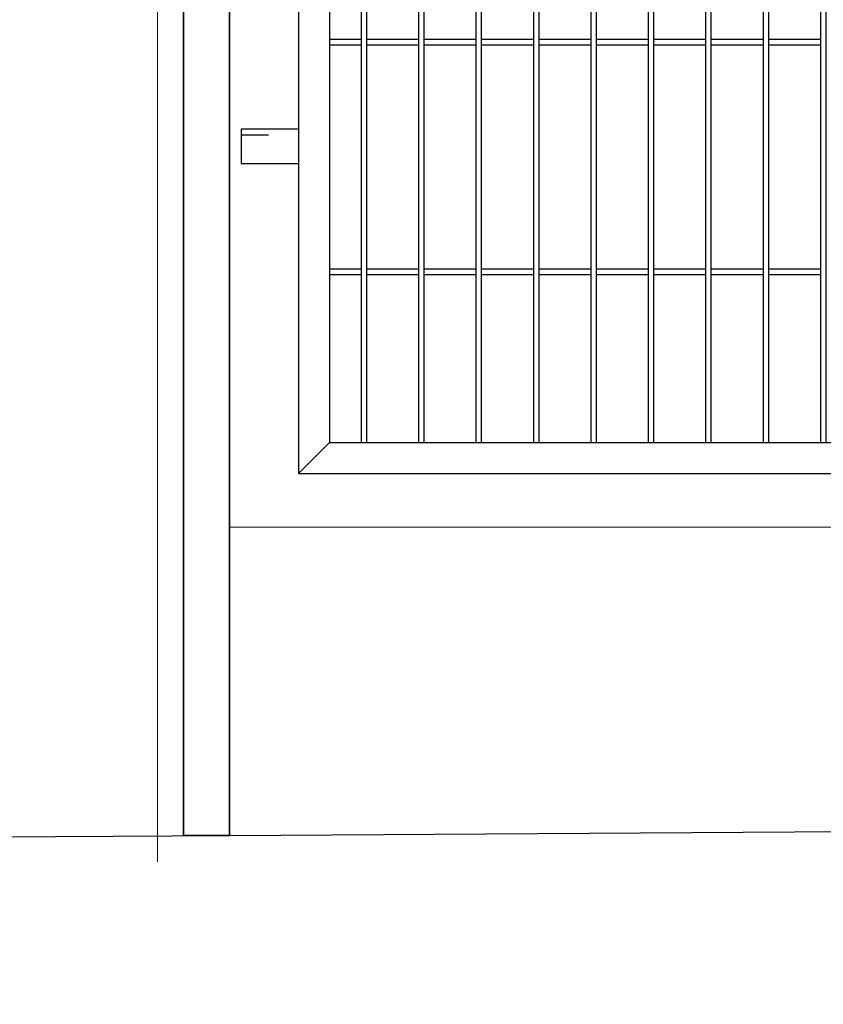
# Model space of a CAD drawing. Header units: inches. Extents: x 43593 to 117387, y -66787 to -26237.
# Tile 178 of 256: x 50758 to 50828, y -33690 to -33604. Entities that reach past the tile are written whole.
import ezdxf

# ---------------------------------------------------------------- set-up
doc = ezdxf.new("R2010")
doc.units = ezdxf.units.IN
doc.header["$MEASUREMENT"] = 0
doc.linetypes.add('ACAD_ISO03W100', pattern=[30, 12, -18])
doc.layers.get('0').update_dxf_attribs({"lineweight": 0})
doc.layers.add('--ogr.-panele', color=252, linetype='Continuous', lineweight=0)
doc.layers.add('AW OGRODZENIA', color=253, linetype='Continuous')

msp = doc.modelspace()

# ---------------------------------------------------------------- linework, layer by layer
at = {"layer": '--ogr.-panele', "color": 0}
msp.add_line((50769.891, -33677.802), (50769.891, -33524.295), dxfattribs=at)
at = {"linetype": 'Continuous', "ltscale": 12}
msp.add_line((50776.161, -33648.652), (51028.161, -33648.652), dxfattribs=at)
at = {"color": 3, "linetype": 'Continuous', "lineweight": 30}
msp.add_lwpolyline([(48630.247, -33690.208), (49193.766, -33690.208), (49241.038, -33690.208), (49497.038, -33690.208), (49618.968, -33690.208), (50388.968, -33677.764), (50406.891, -33677.802), (50776.161, -33675.492), (51155.511, -33673.07), (51284.766, -33672.208)], dxfattribs=at)
at = {"layer": 'AW OGRODZENIA'}
for p, q in [((50784.861, -33606.147), (50787.615, -33606.147)), ((50784.861, -33606.147), (50787.615, -33606.147)), ((50784.861, -33606.147), (50787.615, -33606.147)), ((50784.861, -33606.147), (50787.615, -33606.147)), ((50784.861, -33606.147), (50787.615, -33606.147)), ((50784.861, -33606.147), (50787.615, -33606.147)), ((50784.861, -33606.147), (50787.615, -33606.147)), ((50784.861, -33606.147), (50787.615, -33606.147)), ((50784.861, -33606.147), (50787.615, -33606.147)), ((50784.861, -33606.147), (50787.615, -33606.147)), ((50784.861, -33606.147), (50787.615, -33606.147)), ((50784.861, -33606.147), (50787.615, -33606.147)), ((50784.861, -33606.147), (50787.615, -33606.147)), ((50784.861, -33606.147), (50787.615, -33606.147)), ((50784.861, -33606.147), (50787.615, -33606.147)), ((50784.861, -33606.147), (50787.615, -33606.147)), ((50784.861, -33606.147), (50787.615, -33606.147)), ((50784.861, -33606.147), (50787.615, -33606.147)), ((50784.861, -33606.147), (50787.615, -33606.147)), ((50784.861, -33606.147), (50787.615, -33606.147)), ((50784.861, -33606.147), (50787.615, -33606.147)), ((50784.861, -33606.147), (50787.615, -33606.147)), ((50784.861, -33606.147), (50787.615, -33606.147)), ((50784.861, -33606.147), (50787.615, -33606.147)), ((50784.861, -33606.147), (50787.615, -33606.147)), ((50784.861, -33606.647), (50787.615, -33606.647)), ((50784.861, -33606.647), (50787.615, -33606.647)), ((50784.861, -33606.647), (50787.615, -33606.647)), ((50784.861, -33606.647), (50787.615, -33606.647)), ((50784.861, -33606.647), (50787.615, -33606.647)), ((50784.861, -33606.647), (50787.615, -33606.647)), ((50784.861, -33606.647), (50787.615, -33606.647)), ((50784.861, -33606.647), (50787.615, -33606.647)), ((50784.861, -33606.647), (50787.615, -33606.647)), ((50784.861, -33606.647), (50787.615, -33606.647)), ((50784.861, -33606.647), (50787.615, -33606.647)), ((50784.861, -33606.647), (50787.615, -33606.647)), ((50784.861, -33606.647), (50787.615, -33606.647)), ((50784.861, -33606.647), (50787.615, -33606.647)), ((50784.861, -33606.647), (50787.615, -33606.647)), ((50784.861, -33606.647), (50787.615, -33606.647)), ((50784.861, -33606.647), (50787.615, -33606.647)), ((50784.861, -33606.647), (50787.615, -33606.647)), ((50784.861, -33606.647), (50787.615, -33606.647)), ((50784.861, -33606.647), (50787.615, -33606.647)), ((50784.861, -33606.647), (50787.615, -33606.647)), ((50784.861, -33606.647), (50787.615, -33606.647)), ((50784.861, -33606.647), (50787.615, -33606.647)), ((50784.861, -33606.647), (50787.615, -33606.647)), ((50784.861, -33606.647), (50787.615, -33606.647)), ((50788.111, -33606.147), (50792.615, -33606.147)), ((50788.111, -33606.147), (50792.615, -33606.147)), ((50788.111, -33606.147), (50792.615, -33606.147)), ((50788.111, -33606.147), (50792.615, -33606.147)), ((50788.111, -33606.147), (50792.615, -33606.147)), ((50788.111, -33606.147), (50792.615, -33606.147)), ((50788.111, -33606.147), (50792.615, -33606.147)), ((50788.111, -33606.147), (50792.615, -33606.147)), ((50788.111, -33606.147), (50792.615, -33606.147)), ((50788.111, -33606.147), (50792.615, -33606.147)), ((50788.111, -33606.147), (50792.615, -33606.147)), ((50788.111, -33606.147), (50792.615, -33606.147)), ((50788.111, -33606.147), (50792.615, -33606.147)), ((50788.111, -33606.147), (50792.615, -33606.147)), ((50788.111, -33606.147), (50792.615, -33606.147)), ((50788.111, -33606.147), (50792.615, -33606.147)), ((50788.111, -33606.147), (50792.615, -33606.147)), ((50788.111, -33606.147), (50792.615, -33606.147)), ((50788.111, -33606.147), (50792.615, -33606.147)), ((50788.111, -33606.147), (50792.615, -33606.147)), ((50788.111, -33606.147), (50792.615, -33606.147)), ((50788.111, -33606.147), (50792.615, -33606.147)), ((50788.111, -33606.147), (50792.615, -33606.147)), ((50788.111, -33606.147), (50792.615, -33606.147)), ((50788.111, -33606.147), (50792.615, -33606.147)), ((50788.111, -33606.647), (50792.615, -33606.647)), ((50788.111, -33606.647), (50792.615, -33606.647)), ((50788.111, -33606.647), (50792.615, -33606.647)), ((50788.111, -33606.647), (50792.615, -33606.647)), ((50788.111, -33606.647), (50792.615, -33606.647)), ((50788.111, -33606.647), (50792.615, -33606.647)), ((50788.111, -33606.647), (50792.615, -33606.647)), ((50788.111, -33606.647), (50792.615, -33606.647)), ((50788.111, -33606.647), (50792.615, -33606.647)), ((50788.111, -33606.647), (50792.615, -33606.647)), ((50788.111, -33606.647), (50792.615, -33606.647)), ((50788.111, -33606.647), (50792.615, -33606.647)), ((50788.111, -33606.647), (50792.615, -33606.647)), ((50788.111, -33606.647), (50792.615, -33606.647)), ((50788.111, -33606.647), (50792.615, -33606.647)), ((50788.111, -33606.647), (50792.615, -33606.647)), ((50788.111, -33606.647), (50792.615, -33606.647)), ((50788.111, -33606.647), (50792.615, -33606.647)), ((50788.111, -33606.647), (50792.615, -33606.647)), ((50788.111, -33606.647), (50792.615, -33606.647)), ((50788.111, -33606.647), (50792.615, -33606.647)), ((50788.111, -33606.647), (50792.615, -33606.647)), ((50788.111, -33606.647), (50792.615, -33606.647)), ((50788.111, -33606.647), (50792.615, -33606.647)), ((50788.111, -33606.647), (50792.615, -33606.647)), ((50793.111, -33606.147), (50797.615, -33606.147)), ((50793.111, -33606.147), (50797.615, -33606.147)), ((50793.111, -33606.147), (50797.615, -33606.147)), ((50793.111, -33606.147), (50797.615, -33606.147)), ((50793.111, -33606.147), (50797.615, -33606.147)), ((50793.111, -33606.147), (50797.615, -33606.147)), ((50793.111, -33606.147), (50797.615, -33606.147)), ((50793.111, -33606.147), (50797.615, -33606.147)), ((50793.111, -33606.147), (50797.615, -33606.147)), ((50793.111, -33606.147), (50797.615, -33606.147)), ((50793.111, -33606.147), (50797.615, -33606.147)), ((50793.111, -33606.147), (50797.615, -33606.147)), ((50793.111, -33606.147), (50797.615, -33606.147)), ((50793.111, -33606.147), (50797.615, -33606.147)), ((50793.111, -33606.147), (50797.615, -33606.147)), ((50793.111, -33606.147), (50797.615, -33606.147)), ((50793.111, -33606.147), (50797.615, -33606.147)), ((50793.111, -33606.147), (50797.615, -33606.147)), ((50793.111, -33606.147), (50797.615, -33606.147)), ((50793.111, -33606.147), (50797.615, -33606.147)), ((50793.111, -33606.147), (50797.615, -33606.147)), ((50793.111, -33606.147), (50797.615, -33606.147)), ((50793.111, -33606.147), (50797.615, -33606.147)), ((50793.111, -33606.147), (50797.615, -33606.147)), ((50793.111, -33606.147), (50797.615, -33606.147)), ((50793.111, -33606.647), (50797.615, -33606.647)), ((50793.111, -33606.647), (50797.615, -33606.647)), ((50793.111, -33606.647), (50797.615, -33606.647)), ((50793.111, -33606.647), (50797.615, -33606.647)), ((50793.111, -33606.647), (50797.615, -33606.647)), ((50793.111, -33606.647), (50797.615, -33606.647)), ((50793.111, -33606.647), (50797.615, -33606.647)), ((50793.111, -33606.647), (50797.615, -33606.647)), ((50793.111, -33606.647), (50797.615, -33606.647)), ((50793.111, -33606.647), (50797.615, -33606.647)), ((50793.111, -33606.647), (50797.615, -33606.647)), ((50793.111, -33606.647), (50797.615, -33606.647)), ((50793.111, -33606.647), (50797.615, -33606.647)), ((50793.111, -33606.647), (50797.615, -33606.647)), ((50793.111, -33606.647), (50797.615, -33606.647)), ((50793.111, -33606.647), (50797.615, -33606.647)), ((50793.111, -33606.647), (50797.615, -33606.647)), ((50793.111, -33606.647), (50797.615, -33606.647)), ((50793.111, -33606.647), (50797.615, -33606.647)), ((50793.111, -33606.647), (50797.615, -33606.647)), ((50793.111, -33606.647), (50797.615, -33606.647)), ((50793.111, -33606.647), (50797.615, -33606.647)), ((50793.111, -33606.647), (50797.615, -33606.647)), ((50793.111, -33606.647), (50797.615, -33606.647)), ((50793.111, -33606.647), (50797.615, -33606.647)), ((50798.111, -33606.147), (50802.615, -33606.147)), ((50798.111, -33606.147), (50802.615, -33606.147)), ((50798.111, -33606.147), (50802.615, -33606.147)), ((50798.111, -33606.147), (50802.615, -33606.147)), ((50798.111, -33606.147), (50802.615, -33606.147)), ((50798.111, -33606.147), (50802.615, -33606.147)), ((50798.111, -33606.147), (50802.615, -33606.147)), ((50798.111, -33606.147), (50802.615, -33606.147)), ((50798.111, -33606.147), (50802.615, -33606.147)), ((50798.111, -33606.147), (50802.615, -33606.147)), ((50798.111, -33606.147), (50802.615, -33606.147)), ((50798.111, -33606.147), (50802.615, -33606.147)), ((50798.111, -33606.147), (50802.615, -33606.147)), ((50798.111, -33606.147), (50802.615, -33606.147)), ((50798.111, -33606.147), (50802.615, -33606.147)), ((50798.111, -33606.147), (50802.615, -33606.147)), ((50798.111, -33606.147), (50802.615, -33606.147)), ((50798.111, -33606.147), (50802.615, -33606.147)), ((50798.111, -33606.147), (50802.615, -33606.147)), ((50798.111, -33606.147), (50802.615, -33606.147)), ((50798.111, -33606.147), (50802.615, -33606.147)), ((50798.111, -33606.147), (50802.615, -33606.147)), ((50798.111, -33606.147), (50802.615, -33606.147)), ((50798.111, -33606.147), (50802.615, -33606.147)), ((50798.111, -33606.147), (50802.615, -33606.147)), ((50798.111, -33606.647), (50802.615, -33606.647)), ((50798.111, -33606.647), (50802.615, -33606.647)), ((50798.111, -33606.647), (50802.615, -33606.647)), ((50798.111, -33606.647), (50802.615, -33606.647)), ((50798.111, -33606.647), (50802.615, -33606.647)), ((50798.111, -33606.647), (50802.615, -33606.647)), ((50798.111, -33606.647), (50802.615, -33606.647)), ((50798.111, -33606.647), (50802.615, -33606.647)), ((50798.111, -33606.647), (50802.615, -33606.647)), ((50798.111, -33606.647), (50802.615, -33606.647)), ((50798.111, -33606.647), (50802.615, -33606.647)), ((50798.111, -33606.647), (50802.615, -33606.647)), ((50798.111, -33606.647), (50802.615, -33606.647)), ((50798.111, -33606.647), (50802.615, -33606.647)), ((50798.111, -33606.647), (50802.615, -33606.647)), ((50798.111, -33606.647), (50802.615, -33606.647)), ((50798.111, -33606.647), (50802.615, -33606.647)), ((50798.111, -33606.647), (50802.615, -33606.647)), ((50798.111, -33606.647), (50802.615, -33606.647)), ((50798.111, -33606.647), (50802.615, -33606.647)), ((50798.111, -33606.647), (50802.615, -33606.647)), ((50798.111, -33606.647), (50802.615, -33606.647)), ((50798.111, -33606.647), (50802.615, -33606.647)), ((50798.111, -33606.647), (50802.615, -33606.647)), ((50798.111, -33606.647), (50802.615, -33606.647)), ((50803.111, -33606.147), (50807.615, -33606.147)), ((50803.111, -33606.147), (50807.615, -33606.147)), ((50803.111, -33606.147), (50807.615, -33606.147)), ((50803.111, -33606.147), (50807.615, -33606.147)), ((50803.111, -33606.147), (50807.615, -33606.147)), ((50803.111, -33606.147), (50807.615, -33606.147)), ((50803.111, -33606.147), (50807.615, -33606.147)), ((50803.111, -33606.147), (50807.615, -33606.147)), ((50803.111, -33606.147), (50807.615, -33606.147)), ((50803.111, -33606.147), (50807.615, -33606.147)), ((50803.111, -33606.147), (50807.615, -33606.147)), ((50803.111, -33606.147), (50807.615, -33606.147)), ((50803.111, -33606.147), (50807.615, -33606.147)), ((50803.111, -33606.147), (50807.615, -33606.147)), ((50803.111, -33606.147), (50807.615, -33606.147)), ((50803.111, -33606.147), (50807.615, -33606.147)), ((50803.111, -33606.147), (50807.615, -33606.147)), ((50803.111, -33606.147), (50807.615, -33606.147)), ((50803.111, -33606.147), (50807.615, -33606.147)), ((50803.111, -33606.147), (50807.615, -33606.147)), ((50803.111, -33606.147), (50807.615, -33606.147)), ((50803.111, -33606.147), (50807.615, -33606.147)), ((50803.111, -33606.147), (50807.615, -33606.147)), ((50803.111, -33606.147), (50807.615, -33606.147)), ((50803.111, -33606.147), (50807.615, -33606.147)), ((50803.111, -33606.647), (50807.615, -33606.647)), ((50803.111, -33606.647), (50807.615, -33606.647)), ((50803.111, -33606.647), (50807.615, -33606.647)), ((50803.111, -33606.647), (50807.615, -33606.647)), ((50803.111, -33606.647), (50807.615, -33606.647)), ((50803.111, -33606.647), (50807.615, -33606.647)), ((50803.111, -33606.647), (50807.615, -33606.647)), ((50803.111, -33606.647), (50807.615, -33606.647)), ((50803.111, -33606.647), (50807.615, -33606.647)), ((50803.111, -33606.647), (50807.615, -33606.647)), ((50803.111, -33606.647), (50807.615, -33606.647)), ((50803.111, -33606.647), (50807.615, -33606.647)), ((50803.111, -33606.647), (50807.615, -33606.647)), ((50803.111, -33606.647), (50807.615, -33606.647)), ((50803.111, -33606.647), (50807.615, -33606.647)), ((50803.111, -33606.647), (50807.615, -33606.647)), ((50803.111, -33606.647), (50807.615, -33606.647)), ((50803.111, -33606.647), (50807.615, -33606.647)), ((50803.111, -33606.647), (50807.615, -33606.647)), ((50803.111, -33606.647), (50807.615, -33606.647)), ((50803.111, -33606.647), (50807.615, -33606.647)), ((50803.111, -33606.647), (50807.615, -33606.647)), ((50803.111, -33606.647), (50807.615, -33606.647)), ((50803.111, -33606.647), (50807.615, -33606.647)), ((50803.111, -33606.647), (50807.615, -33606.647)), ((50808.111, -33606.147), (50812.615, -33606.147)), ((50808.111, -33606.147), (50812.615, -33606.147)), ((50808.111, -33606.147), (50812.615, -33606.147)), ((50808.111, -33606.147), (50812.615, -33606.147)), ((50808.111, -33606.147), (50812.615, -33606.147)), ((50808.111, -33606.147), (50812.615, -33606.147)), ((50808.111, -33606.147), (50812.615, -33606.147)), ((50808.111, -33606.147), (50812.615, -33606.147)), ((50808.111, -33606.147), (50812.615, -33606.147)), ((50808.111, -33606.147), (50812.615, -33606.147)), ((50808.111, -33606.147), (50812.615, -33606.147)), ((50808.111, -33606.147), (50812.615, -33606.147)), ((50808.111, -33606.147), (50812.615, -33606.147)), ((50808.111, -33606.147), (50812.615, -33606.147)), ((50808.111, -33606.147), (50812.615, -33606.147)), ((50808.111, -33606.147), (50812.615, -33606.147)), ((50808.111, -33606.147), (50812.615, -33606.147)), ((50808.111, -33606.147), (50812.615, -33606.147)), ((50808.111, -33606.147), (50812.615, -33606.147)), ((50808.111, -33606.147), (50812.615, -33606.147)), ((50808.111, -33606.147), (50812.615, -33606.147)), ((50808.111, -33606.147), (50812.615, -33606.147)), ((50808.111, -33606.147), (50812.615, -33606.147)), ((50808.111, -33606.147), (50812.615, -33606.147)), ((50808.111, -33606.147), (50812.615, -33606.147)), ((50808.111, -33606.647), (50812.615, -33606.647)), ((50808.111, -33606.647), (50812.615, -33606.647)), ((50808.111, -33606.647), (50812.615, -33606.647)), ((50808.111, -33606.647), (50812.615, -33606.647)), ((50808.111, -33606.647), (50812.615, -33606.647)), ((50808.111, -33606.647), (50812.615, -33606.647)), ((50808.111, -33606.647), (50812.615, -33606.647)), ((50808.111, -33606.647), (50812.615, -33606.647)), ((50808.111, -33606.647), (50812.615, -33606.647)), ((50808.111, -33606.647), (50812.615, -33606.647)), ((50808.111, -33606.647), (50812.615, -33606.647)), ((50808.111, -33606.647), (50812.615, -33606.647)), ((50808.111, -33606.647), (50812.615, -33606.647)), ((50808.111, -33606.647), (50812.615, -33606.647)), ((50808.111, -33606.647), (50812.615, -33606.647)), ((50808.111, -33606.647), (50812.615, -33606.647)), ((50808.111, -33606.647), (50812.615, -33606.647)), ((50808.111, -33606.647), (50812.615, -33606.647)), ((50808.111, -33606.647), (50812.615, -33606.647)), ((50808.111, -33606.647), (50812.615, -33606.647)), ((50808.111, -33606.647), (50812.615, -33606.647)), ((50808.111, -33606.647), (50812.615, -33606.647)), ((50808.111, -33606.647), (50812.615, -33606.647)), ((50808.111, -33606.647), (50812.615, -33606.647)), ((50808.111, -33606.647), (50812.615, -33606.647)), ((50813.111, -33606.147), (50817.615, -33606.147)), ((50813.111, -33606.147), (50817.615, -33606.147)), ((50813.111, -33606.147), (50817.615, -33606.147)), ((50813.111, -33606.147), (50817.615, -33606.147)), ((50813.111, -33606.147), (50817.615, -33606.147)), ((50813.111, -33606.147), (50817.615, -33606.147)), ((50813.111, -33606.147), (50817.615, -33606.147)), ((50813.111, -33606.147), (50817.615, -33606.147)), ((50813.111, -33606.147), (50817.615, -33606.147)), ((50813.111, -33606.147), (50817.615, -33606.147)), ((50813.111, -33606.147), (50817.615, -33606.147)), ((50813.111, -33606.147), (50817.615, -33606.147)), ((50813.111, -33606.147), (50817.615, -33606.147)), ((50813.111, -33606.147), (50817.615, -33606.147)), ((50813.111, -33606.147), (50817.615, -33606.147)), ((50813.111, -33606.147), (50817.615, -33606.147)), ((50813.111, -33606.147), (50817.615, -33606.147)), ((50813.111, -33606.147), (50817.615, -33606.147)), ((50813.111, -33606.147), (50817.615, -33606.147)), ((50813.111, -33606.147), (50817.615, -33606.147)), ((50813.111, -33606.147), (50817.615, -33606.147)), ((50813.111, -33606.147), (50817.615, -33606.147)), ((50813.111, -33606.147), (50817.615, -33606.147)), ((50813.111, -33606.147), (50817.615, -33606.147)), ((50813.111, -33606.147), (50817.615, -33606.147)), ((50813.111, -33606.647), (50817.615, -33606.647)), ((50813.111, -33606.647), (50817.615, -33606.647)), ((50813.111, -33606.647), (50817.615, -33606.647)), ((50813.111, -33606.647), (50817.615, -33606.647)), ((50813.111, -33606.647), (50817.615, -33606.647)), ((50813.111, -33606.647), (50817.615, -33606.647)), ((50813.111, -33606.647), (50817.615, -33606.647)), ((50813.111, -33606.647), (50817.615, -33606.647)), ((50813.111, -33606.647), (50817.615, -33606.647)), ((50813.111, -33606.647), (50817.615, -33606.647)), ((50813.111, -33606.647), (50817.615, -33606.647)), ((50813.111, -33606.647), (50817.615, -33606.647)), ((50813.111, -33606.647), (50817.615, -33606.647)), ((50813.111, -33606.647), (50817.615, -33606.647)), ((50813.111, -33606.647), (50817.615, -33606.647)), ((50813.111, -33606.647), (50817.615, -33606.647)), ((50813.111, -33606.647), (50817.615, -33606.647)), ((50813.111, -33606.647), (50817.615, -33606.647)), ((50813.111, -33606.647), (50817.615, -33606.647)), ((50813.111, -33606.647), (50817.615, -33606.647)), ((50813.111, -33606.647), (50817.615, -33606.647)), ((50813.111, -33606.647), (50817.615, -33606.647)), ((50813.111, -33606.647), (50817.615, -33606.647)), ((50813.111, -33606.647), (50817.615, -33606.647)), ((50813.111, -33606.647), (50817.615, -33606.647)), ((50818.111, -33606.147), (50822.615, -33606.147)), ((50818.111, -33606.147), (50822.615, -33606.147)), ((50818.111, -33606.147), (50822.615, -33606.147)), ((50818.111, -33606.147), (50822.615, -33606.147)), ((50818.111, -33606.147), (50822.615, -33606.147)), ((50818.111, -33606.147), (50822.615, -33606.147)), ((50818.111, -33606.147), (50822.615, -33606.147)), ((50818.111, -33606.147), (50822.615, -33606.147)), ((50818.111, -33606.147), (50822.615, -33606.147)), ((50818.111, -33606.147), (50822.615, -33606.147)), ((50818.111, -33606.147), (50822.615, -33606.147)), ((50818.111, -33606.147), (50822.615, -33606.147)), ((50818.111, -33606.147), (50822.615, -33606.147)), ((50818.111, -33606.147), (50822.615, -33606.147)), ((50818.111, -33606.147), (50822.615, -33606.147)), ((50818.111, -33606.147), (50822.615, -33606.147)), ((50818.111, -33606.147), (50822.615, -33606.147)), ((50818.111, -33606.147), (50822.615, -33606.147)), ((50818.111, -33606.147), (50822.615, -33606.147)), ((50818.111, -33606.147), (50822.615, -33606.147)), ((50818.111, -33606.147), (50822.615, -33606.147)), ((50818.111, -33606.147), (50822.615, -33606.147)), ((50818.111, -33606.147), (50822.615, -33606.147)), ((50818.111, -33606.147), (50822.615, -33606.147)), ((50818.111, -33606.147), (50822.615, -33606.147)), ((50818.111, -33606.647), (50822.615, -33606.647)), ((50818.111, -33606.647), (50822.615, -33606.647)), ((50818.111, -33606.647), (50822.615, -33606.647)), ((50818.111, -33606.647), (50822.615, -33606.647)), ((50818.111, -33606.647), (50822.615, -33606.647)), ((50818.111, -33606.647), (50822.615, -33606.647)), ((50818.111, -33606.647), (50822.615, -33606.647)), ((50818.111, -33606.647), (50822.615, -33606.647)), ((50818.111, -33606.647), (50822.615, -33606.647)), ((50818.111, -33606.647), (50822.615, -33606.647)), ((50818.111, -33606.647), (50822.615, -33606.647)), ((50818.111, -33606.647), (50822.615, -33606.647)), ((50818.111, -33606.647), (50822.615, -33606.647)), ((50818.111, -33606.647), (50822.615, -33606.647)), ((50818.111, -33606.647), (50822.615, -33606.647)), ((50818.111, -33606.647), (50822.615, -33606.647)), ((50818.111, -33606.647), (50822.615, -33606.647)), ((50818.111, -33606.647), (50822.615, -33606.647)), ((50818.111, -33606.647), (50822.615, -33606.647)), ((50818.111, -33606.647), (50822.615, -33606.647)), ((50818.111, -33606.647), (50822.615, -33606.647)), ((50818.111, -33606.647), (50822.615, -33606.647)), ((50818.111, -33606.647), (50822.615, -33606.647)), ((50818.111, -33606.647), (50822.615, -33606.647)), ((50818.111, -33606.647), (50822.615, -33606.647)), ((50823.111, -33606.147), (50827.615, -33606.147)), ((50823.111, -33606.147), (50827.615, -33606.147)), ((50823.111, -33606.147), (50827.615, -33606.147)), ((50823.111, -33606.147), (50827.615, -33606.147)), ((50823.111, -33606.147), (50827.615, -33606.147)), ((50823.111, -33606.147), (50827.615, -33606.147)), ((50823.111, -33606.147), (50827.615, -33606.147)), ((50823.111, -33606.147), (50827.615, -33606.147)), ((50823.111, -33606.147), (50827.615, -33606.147)), ((50823.111, -33606.147), (50827.615, -33606.147)), ((50823.111, -33606.147), (50827.615, -33606.147)), ((50823.111, -33606.147), (50827.615, -33606.147)), ((50823.111, -33606.147), (50827.615, -33606.147)), ((50823.111, -33606.147), (50827.615, -33606.147)), ((50823.111, -33606.147), (50827.615, -33606.147)), ((50823.111, -33606.147), (50827.615, -33606.147)), ((50823.111, -33606.147), (50827.615, -33606.147)), ((50823.111, -33606.147), (50827.615, -33606.147)), ((50823.111, -33606.147), (50827.615, -33606.147)), ((50823.111, -33606.147), (50827.615, -33606.147)), ((50823.111, -33606.147), (50827.615, -33606.147)), ((50823.111, -33606.147), (50827.615, -33606.147)), ((50823.111, -33606.147), (50827.615, -33606.147)), ((50823.111, -33606.147), (50827.615, -33606.147)), ((50823.111, -33606.147), (50827.615, -33606.147)), ((50823.111, -33606.647), (50827.615, -33606.647)), ((50823.111, -33606.647), (50827.615, -33606.647)), ((50823.111, -33606.647), (50827.615, -33606.647)), ((50823.111, -33606.647), (50827.615, -33606.647)), ((50823.111, -33606.647), (50827.615, -33606.647)), ((50823.111, -33606.647), (50827.615, -33606.647)), ((50823.111, -33606.647), (50827.615, -33606.647)), ((50823.111, -33606.647), (50827.615, -33606.647)), ((50823.111, -33606.647), (50827.615, -33606.647)), ((50823.111, -33606.647), (50827.615, -33606.647)), ((50823.111, -33606.647), (50827.615, -33606.647)), ((50823.111, -33606.647), (50827.615, -33606.647)), ((50823.111, -33606.647), (50827.615, -33606.647)), ((50823.111, -33606.647), (50827.615, -33606.647)), ((50823.111, -33606.647), (50827.615, -33606.647)), ((50823.111, -33606.647), (50827.615, -33606.647)), ((50823.111, -33606.647), (50827.615, -33606.647)), ((50823.111, -33606.647), (50827.615, -33606.647)), ((50823.111, -33606.647), (50827.615, -33606.647)), ((50823.111, -33606.647), (50827.615, -33606.647)), ((50823.111, -33606.647), (50827.615, -33606.647)), ((50823.111, -33606.647), (50827.615, -33606.647)), ((50823.111, -33606.647), (50827.615, -33606.647)), ((50823.111, -33606.647), (50827.615, -33606.647)), ((50823.111, -33606.647), (50827.615, -33606.647)), ((50782.161, -33613.986), (50777.161, -33613.986)), ((50777.161, -33613.986), (50777.161, -33616.986)), ((50777.161, -33616.986), (50782.161, -33616.986)), ((50784.861, -33626.147), (50787.615, -33626.147)), ((50784.861, -33626.147), (50787.615, -33626.147)), ((50784.861, -33626.147), (50787.615, -33626.147)), ((50784.861, -33626.147), (50787.615, -33626.147)), ((50784.861, -33626.147), (50787.615, -33626.147)), ((50784.861, -33626.147), (50787.615, -33626.147)), ((50784.861, -33626.147), (50787.615, -33626.147)), ((50784.861, -33626.147), (50787.615, -33626.147)), ((50784.861, -33626.147), (50787.615, -33626.147)), ((50784.861, -33626.147), (50787.615, -33626.147)), ((50784.861, -33626.147), (50787.615, -33626.147)), ((50784.861, -33626.147), (50787.615, -33626.147)), ((50784.861, -33626.147), (50787.615, -33626.147)), ((50784.861, -33626.147), (50787.615, -33626.147)), ((50784.861, -33626.147), (50787.615, -33626.147)), ((50784.861, -33626.147), (50787.615, -33626.147)), ((50784.861, -33626.147), (50787.615, -33626.147)), ((50784.861, -33626.147), (50787.615, -33626.147)), ((50784.861, -33626.147), (50787.615, -33626.147)), ((50784.861, -33626.147), (50787.615, -33626.147)), ((50784.861, -33626.147), (50787.615, -33626.147)), ((50784.861, -33626.147), (50787.615, -33626.147)), ((50784.861, -33626.147), (50787.615, -33626.147)), ((50784.861, -33626.147), (50787.615, -33626.147)), ((50784.861, -33626.147), (50787.615, -33626.147)), ((50788.111, -33626.147), (50792.615, -33626.147)), ((50788.111, -33626.147), (50792.615, -33626.147)), ((50788.111, -33626.147), (50792.615, -33626.147)), ((50788.111, -33626.147), (50792.615, -33626.147)), ((50788.111, -33626.147), (50792.615, -33626.147)), ((50788.111, -33626.147), (50792.615, -33626.147)), ((50788.111, -33626.147), (50792.615, -33626.147)), ((50788.111, -33626.147), (50792.615, -33626.147)), ((50788.111, -33626.147), (50792.615, -33626.147)), ((50788.111, -33626.147), (50792.615, -33626.147)), ((50788.111, -33626.147), (50792.615, -33626.147)), ((50788.111, -33626.147), (50792.615, -33626.147)), ((50788.111, -33626.147), (50792.615, -33626.147)), ((50788.111, -33626.147), (50792.615, -33626.147)), ((50788.111, -33626.147), (50792.615, -33626.147)), ((50788.111, -33626.147), (50792.615, -33626.147)), ((50788.111, -33626.147), (50792.615, -33626.147)), ((50788.111, -33626.147), (50792.615, -33626.147)), ((50788.111, -33626.147), (50792.615, -33626.147)), ((50788.111, -33626.147), (50792.615, -33626.147)), ((50788.111, -33626.147), (50792.615, -33626.147)), ((50788.111, -33626.147), (50792.615, -33626.147)), ((50788.111, -33626.147), (50792.615, -33626.147)), ((50788.111, -33626.147), (50792.615, -33626.147)), ((50788.111, -33626.147), (50792.615, -33626.147)), ((50793.111, -33626.147), (50797.615, -33626.147)), ((50793.111, -33626.147), (50797.615, -33626.147)), ((50793.111, -33626.147), (50797.615, -33626.147)), ((50793.111, -33626.147), (50797.615, -33626.147)), ((50793.111, -33626.147), (50797.615, -33626.147)), ((50793.111, -33626.147), (50797.615, -33626.147)), ((50793.111, -33626.147), (50797.615, -33626.147)), ((50793.111, -33626.147), (50797.615, -33626.147)), ((50793.111, -33626.147), (50797.615, -33626.147)), ((50793.111, -33626.147), (50797.615, -33626.147)), ((50793.111, -33626.147), (50797.615, -33626.147)), ((50793.111, -33626.147), (50797.615, -33626.147)), ((50793.111, -33626.147), (50797.615, -33626.147)), ((50793.111, -33626.147), (50797.615, -33626.147)), ((50793.111, -33626.147), (50797.615, -33626.147)), ((50793.111, -33626.147), (50797.615, -33626.147)), ((50793.111, -33626.147), (50797.615, -33626.147)), ((50793.111, -33626.147), (50797.615, -33626.147)), ((50793.111, -33626.147), (50797.615, -33626.147)), ((50793.111, -33626.147), (50797.615, -33626.147)), ((50793.111, -33626.147), (50797.615, -33626.147)), ((50793.111, -33626.147), (50797.615, -33626.147)), ((50793.111, -33626.147), (50797.615, -33626.147)), ((50793.111, -33626.147), (50797.615, -33626.147)), ((50793.111, -33626.147), (50797.615, -33626.147)), ((50798.111, -33626.147), (50802.615, -33626.147)), ((50798.111, -33626.147), (50802.615, -33626.147)), ((50798.111, -33626.147), (50802.615, -33626.147)), ((50798.111, -33626.147), (50802.615, -33626.147)), ((50798.111, -33626.147), (50802.615, -33626.147)), ((50798.111, -33626.147), (50802.615, -33626.147)), ((50798.111, -33626.147), (50802.615, -33626.147)), ((50798.111, -33626.147), (50802.615, -33626.147)), ((50798.111, -33626.147), (50802.615, -33626.147)), ((50798.111, -33626.147), (50802.615, -33626.147)), ((50798.111, -33626.147), (50802.615, -33626.147)), ((50798.111, -33626.147), (50802.615, -33626.147)), ((50798.111, -33626.147), (50802.615, -33626.147)), ((50798.111, -33626.147), (50802.615, -33626.147)), ((50798.111, -33626.147), (50802.615, -33626.147)), ((50798.111, -33626.147), (50802.615, -33626.147)), ((50798.111, -33626.147), (50802.615, -33626.147)), ((50798.111, -33626.147), (50802.615, -33626.147)), ((50798.111, -33626.147), (50802.615, -33626.147)), ((50798.111, -33626.147), (50802.615, -33626.147)), ((50798.111, -33626.147), (50802.615, -33626.147)), ((50798.111, -33626.147), (50802.615, -33626.147)), ((50798.111, -33626.147), (50802.615, -33626.147)), ((50798.111, -33626.147), (50802.615, -33626.147)), ((50798.111, -33626.147), (50802.615, -33626.147)), ((50803.111, -33626.147), (50807.615, -33626.147)), ((50803.111, -33626.147), (50807.615, -33626.147)), ((50803.111, -33626.147), (50807.615, -33626.147)), ((50803.111, -33626.147), (50807.615, -33626.147)), ((50803.111, -33626.147), (50807.615, -33626.147)), ((50803.111, -33626.147), (50807.615, -33626.147)), ((50803.111, -33626.147), (50807.615, -33626.147)), ((50803.111, -33626.147), (50807.615, -33626.147)), ((50803.111, -33626.147), (50807.615, -33626.147)), ((50803.111, -33626.147), (50807.615, -33626.147)), ((50803.111, -33626.147), (50807.615, -33626.147)), ((50803.111, -33626.147), (50807.615, -33626.147)), ((50803.111, -33626.147), (50807.615, -33626.147)), ((50803.111, -33626.147), (50807.615, -33626.147)), ((50803.111, -33626.147), (50807.615, -33626.147)), ((50803.111, -33626.147), (50807.615, -33626.147)), ((50803.111, -33626.147), (50807.615, -33626.147)), ((50803.111, -33626.147), (50807.615, -33626.147)), ((50803.111, -33626.147), (50807.615, -33626.147)), ((50803.111, -33626.147), (50807.615, -33626.147)), ((50803.111, -33626.147), (50807.615, -33626.147)), ((50803.111, -33626.147), (50807.615, -33626.147)), ((50803.111, -33626.147), (50807.615, -33626.147)), ((50803.111, -33626.147), (50807.615, -33626.147)), ((50803.111, -33626.147), (50807.615, -33626.147)), ((50808.111, -33626.147), (50812.615, -33626.147)), ((50808.111, -33626.147), (50812.615, -33626.147)), ((50808.111, -33626.147), (50812.615, -33626.147)), ((50808.111, -33626.147), (50812.615, -33626.147)), ((50808.111, -33626.147), (50812.615, -33626.147)), ((50808.111, -33626.147), (50812.615, -33626.147)), ((50808.111, -33626.147), (50812.615, -33626.147)), ((50808.111, -33626.147), (50812.615, -33626.147)), ((50808.111, -33626.147), (50812.615, -33626.147)), ((50808.111, -33626.147), (50812.615, -33626.147)), ((50808.111, -33626.147), (50812.615, -33626.147)), ((50808.111, -33626.147), (50812.615, -33626.147)), ((50808.111, -33626.147), (50812.615, -33626.147)), ((50808.111, -33626.147), (50812.615, -33626.147)), ((50808.111, -33626.147), (50812.615, -33626.147)), ((50808.111, -33626.147), (50812.615, -33626.147)), ((50808.111, -33626.147), (50812.615, -33626.147)), ((50808.111, -33626.147), (50812.615, -33626.147)), ((50808.111, -33626.147), (50812.615, -33626.147)), ((50808.111, -33626.147), (50812.615, -33626.147)), ((50808.111, -33626.147), (50812.615, -33626.147)), ((50808.111, -33626.147), (50812.615, -33626.147)), ((50808.111, -33626.147), (50812.615, -33626.147)), ((50808.111, -33626.147), (50812.615, -33626.147)), ((50808.111, -33626.147), (50812.615, -33626.147)), ((50813.111, -33626.147), (50817.615, -33626.147)), ((50813.111, -33626.147), (50817.615, -33626.147)), ((50813.111, -33626.147), (50817.615, -33626.147)), ((50813.111, -33626.147), (50817.615, -33626.147)), ((50813.111, -33626.147), (50817.615, -33626.147)), ((50813.111, -33626.147), (50817.615, -33626.147)), ((50813.111, -33626.147), (50817.615, -33626.147)), ((50813.111, -33626.147), (50817.615, -33626.147)), ((50813.111, -33626.147), (50817.615, -33626.147)), ((50813.111, -33626.147), (50817.615, -33626.147)), ((50813.111, -33626.147), (50817.615, -33626.147)), ((50813.111, -33626.147), (50817.615, -33626.147)), ((50813.111, -33626.147), (50817.615, -33626.147)), ((50813.111, -33626.147), (50817.615, -33626.147)), ((50813.111, -33626.147), (50817.615, -33626.147)), ((50813.111, -33626.147), (50817.615, -33626.147)), ((50813.111, -33626.147), (50817.615, -33626.147)), ((50813.111, -33626.147), (50817.615, -33626.147)), ((50813.111, -33626.147), (50817.615, -33626.147)), ((50813.111, -33626.147), (50817.615, -33626.147)), ((50813.111, -33626.147), (50817.615, -33626.147)), ((50813.111, -33626.147), (50817.615, -33626.147)), ((50813.111, -33626.147), (50817.615, -33626.147)), ((50813.111, -33626.147), (50817.615, -33626.147)), ((50813.111, -33626.147), (50817.615, -33626.147)), ((50818.111, -33626.147), (50822.615, -33626.147)), ((50818.111, -33626.147), (50822.615, -33626.147)), ((50818.111, -33626.147), (50822.615, -33626.147)), ((50818.111, -33626.147), (50822.615, -33626.147)), ((50818.111, -33626.147), (50822.615, -33626.147)), ((50818.111, -33626.147), (50822.615, -33626.147)), ((50818.111, -33626.147), (50822.615, -33626.147)), ((50818.111, -33626.147), (50822.615, -33626.147)), ((50818.111, -33626.147), (50822.615, -33626.147)), ((50818.111, -33626.147), (50822.615, -33626.147)), ((50818.111, -33626.147), (50822.615, -33626.147)), ((50818.111, -33626.147), (50822.615, -33626.147)), ((50818.111, -33626.147), (50822.615, -33626.147)), ((50818.111, -33626.147), (50822.615, -33626.147)), ((50818.111, -33626.147), (50822.615, -33626.147)), ((50818.111, -33626.147), (50822.615, -33626.147)), ((50818.111, -33626.147), (50822.615, -33626.147)), ((50818.111, -33626.147), (50822.615, -33626.147)), ((50818.111, -33626.147), (50822.615, -33626.147)), ((50818.111, -33626.147), (50822.615, -33626.147)), ((50818.111, -33626.147), (50822.615, -33626.147)), ((50818.111, -33626.147), (50822.615, -33626.147)), ((50818.111, -33626.147), (50822.615, -33626.147)), ((50818.111, -33626.147), (50822.615, -33626.147)), ((50818.111, -33626.147), (50822.615, -33626.147)), ((50823.111, -33626.147), (50827.615, -33626.147)), ((50823.111, -33626.147), (50827.615, -33626.147)), ((50823.111, -33626.147), (50827.615, -33626.147)), ((50823.111, -33626.147), (50827.615, -33626.147)), ((50823.111, -33626.147), (50827.615, -33626.147)), ((50823.111, -33626.147), (50827.615, -33626.147)), ((50823.111, -33626.147), (50827.615, -33626.147)), ((50823.111, -33626.147), (50827.615, -33626.147)), ((50823.111, -33626.147), (50827.615, -33626.147)), ((50823.111, -33626.147), (50827.615, -33626.147)), ((50823.111, -33626.147), (50827.615, -33626.147)), ((50823.111, -33626.147), (50827.615, -33626.147)), ((50823.111, -33626.147), (50827.615, -33626.147)), ((50823.111, -33626.147), (50827.615, -33626.147)), ((50823.111, -33626.147), (50827.615, -33626.147)), ((50823.111, -33626.147), (50827.615, -33626.147)), ((50823.111, -33626.147), (50827.615, -33626.147)), ((50823.111, -33626.147), (50827.615, -33626.147)), ((50823.111, -33626.147), (50827.615, -33626.147)), ((50823.111, -33626.147), (50827.615, -33626.147)), ((50823.111, -33626.147), (50827.615, -33626.147)), ((50823.111, -33626.147), (50827.615, -33626.147)), ((50823.111, -33626.147), (50827.615, -33626.147)), ((50823.111, -33626.147), (50827.615, -33626.147)), ((50823.111, -33626.147), (50827.615, -33626.147)), ((50784.861, -33626.647), (50787.615, -33626.647)), ((50784.861, -33626.647), (50787.615, -33626.647)), ((50784.861, -33626.647), (50787.615, -33626.647)), ((50784.861, -33626.647), (50787.615, -33626.647)), ((50784.861, -33626.647), (50787.615, -33626.647)), ((50784.861, -33626.647), (50787.615, -33626.647)), ((50784.861, -33626.647), (50787.615, -33626.647)), ((50784.861, -33626.647), (50787.615, -33626.647)), ((50784.861, -33626.647), (50787.615, -33626.647)), ((50784.861, -33626.647), (50787.615, -33626.647)), ((50784.861, -33626.647), (50787.615, -33626.647)), ((50784.861, -33626.647), (50787.615, -33626.647)), ((50784.861, -33626.647), (50787.615, -33626.647)), ((50784.861, -33626.647), (50787.615, -33626.647)), ((50784.861, -33626.647), (50787.615, -33626.647)), ((50784.861, -33626.647), (50787.615, -33626.647)), ((50784.861, -33626.647), (50787.615, -33626.647)), ((50784.861, -33626.647), (50787.615, -33626.647)), ((50784.861, -33626.647), (50787.615, -33626.647)), ((50784.861, -33626.647), (50787.615, -33626.647)), ((50784.861, -33626.647), (50787.615, -33626.647)), ((50784.861, -33626.647), (50787.615, -33626.647)), ((50784.861, -33626.647), (50787.615, -33626.647)), ((50784.861, -33626.647), (50787.615, -33626.647)), ((50784.861, -33626.647), (50787.615, -33626.647)), ((50788.111, -33626.647), (50792.615, -33626.647)), ((50788.111, -33626.647), (50792.615, -33626.647)), ((50788.111, -33626.647), (50792.615, -33626.647)), ((50788.111, -33626.647), (50792.615, -33626.647)), ((50788.111, -33626.647), (50792.615, -33626.647)), ((50788.111, -33626.647), (50792.615, -33626.647)), ((50788.111, -33626.647), (50792.615, -33626.647)), ((50788.111, -33626.647), (50792.615, -33626.647)), ((50788.111, -33626.647), (50792.615, -33626.647)), ((50788.111, -33626.647), (50792.615, -33626.647)), ((50788.111, -33626.647), (50792.615, -33626.647)), ((50788.111, -33626.647), (50792.615, -33626.647)), ((50788.111, -33626.647), (50792.615, -33626.647)), ((50788.111, -33626.647), (50792.615, -33626.647)), ((50788.111, -33626.647), (50792.615, -33626.647)), ((50788.111, -33626.647), (50792.615, -33626.647)), ((50788.111, -33626.647), (50792.615, -33626.647)), ((50788.111, -33626.647), (50792.615, -33626.647)), ((50788.111, -33626.647), (50792.615, -33626.647)), ((50788.111, -33626.647), (50792.615, -33626.647)), ((50788.111, -33626.647), (50792.615, -33626.647)), ((50788.111, -33626.647), (50792.615, -33626.647)), ((50788.111, -33626.647), (50792.615, -33626.647)), ((50788.111, -33626.647), (50792.615, -33626.647)), ((50788.111, -33626.647), (50792.615, -33626.647)), ((50793.111, -33626.647), (50797.615, -33626.647)), ((50793.111, -33626.647), (50797.615, -33626.647)), ((50793.111, -33626.647), (50797.615, -33626.647)), ((50793.111, -33626.647), (50797.615, -33626.647)), ((50793.111, -33626.647), (50797.615, -33626.647)), ((50793.111, -33626.647), (50797.615, -33626.647)), ((50793.111, -33626.647), (50797.615, -33626.647)), ((50793.111, -33626.647), (50797.615, -33626.647)), ((50793.111, -33626.647), (50797.615, -33626.647)), ((50793.111, -33626.647), (50797.615, -33626.647)), ((50793.111, -33626.647), (50797.615, -33626.647)), ((50793.111, -33626.647), (50797.615, -33626.647)), ((50793.111, -33626.647), (50797.615, -33626.647)), ((50793.111, -33626.647), (50797.615, -33626.647)), ((50793.111, -33626.647), (50797.615, -33626.647)), ((50793.111, -33626.647), (50797.615, -33626.647)), ((50793.111, -33626.647), (50797.615, -33626.647)), ((50793.111, -33626.647), (50797.615, -33626.647)), ((50793.111, -33626.647), (50797.615, -33626.647)), ((50793.111, -33626.647), (50797.615, -33626.647)), ((50793.111, -33626.647), (50797.615, -33626.647)), ((50793.111, -33626.647), (50797.615, -33626.647)), ((50793.111, -33626.647), (50797.615, -33626.647)), ((50793.111, -33626.647), (50797.615, -33626.647)), ((50793.111, -33626.647), (50797.615, -33626.647)), ((50798.111, -33626.647), (50802.615, -33626.647)), ((50798.111, -33626.647), (50802.615, -33626.647)), ((50798.111, -33626.647), (50802.615, -33626.647)), ((50798.111, -33626.647), (50802.615, -33626.647)), ((50798.111, -33626.647), (50802.615, -33626.647)), ((50798.111, -33626.647), (50802.615, -33626.647)), ((50798.111, -33626.647), (50802.615, -33626.647)), ((50798.111, -33626.647), (50802.615, -33626.647)), ((50798.111, -33626.647), (50802.615, -33626.647)), ((50798.111, -33626.647), (50802.615, -33626.647)), ((50798.111, -33626.647), (50802.615, -33626.647)), ((50798.111, -33626.647), (50802.615, -33626.647)), ((50798.111, -33626.647), (50802.615, -33626.647)), ((50798.111, -33626.647), (50802.615, -33626.647)), ((50798.111, -33626.647), (50802.615, -33626.647)), ((50798.111, -33626.647), (50802.615, -33626.647)), ((50798.111, -33626.647), (50802.615, -33626.647)), ((50798.111, -33626.647), (50802.615, -33626.647)), ((50798.111, -33626.647), (50802.615, -33626.647)), ((50798.111, -33626.647), (50802.615, -33626.647)), ((50798.111, -33626.647), (50802.615, -33626.647)), ((50798.111, -33626.647), (50802.615, -33626.647)), ((50798.111, -33626.647), (50802.615, -33626.647)), ((50798.111, -33626.647), (50802.615, -33626.647)), ((50798.111, -33626.647), (50802.615, -33626.647)), ((50803.111, -33626.647), (50807.615, -33626.647)), ((50803.111, -33626.647), (50807.615, -33626.647)), ((50803.111, -33626.647), (50807.615, -33626.647)), ((50803.111, -33626.647), (50807.615, -33626.647)), ((50803.111, -33626.647), (50807.615, -33626.647)), ((50803.111, -33626.647), (50807.615, -33626.647)), ((50803.111, -33626.647), (50807.615, -33626.647)), ((50803.111, -33626.647), (50807.615, -33626.647)), ((50803.111, -33626.647), (50807.615, -33626.647)), ((50803.111, -33626.647), (50807.615, -33626.647)), ((50803.111, -33626.647), (50807.615, -33626.647)), ((50803.111, -33626.647), (50807.615, -33626.647)), ((50803.111, -33626.647), (50807.615, -33626.647)), ((50803.111, -33626.647), (50807.615, -33626.647)), ((50803.111, -33626.647), (50807.615, -33626.647)), ((50803.111, -33626.647), (50807.615, -33626.647)), ((50803.111, -33626.647), (50807.615, -33626.647)), ((50803.111, -33626.647), (50807.615, -33626.647)), ((50803.111, -33626.647), (50807.615, -33626.647)), ((50803.111, -33626.647), (50807.615, -33626.647)), ((50803.111, -33626.647), (50807.615, -33626.647)), ((50803.111, -33626.647), (50807.615, -33626.647)), ((50803.111, -33626.647), (50807.615, -33626.647)), ((50803.111, -33626.647), (50807.615, -33626.647)), ((50803.111, -33626.647), (50807.615, -33626.647)), ((50808.111, -33626.647), (50812.615, -33626.647)), ((50808.111, -33626.647), (50812.615, -33626.647)), ((50808.111, -33626.647), (50812.615, -33626.647)), ((50808.111, -33626.647), (50812.615, -33626.647)), ((50808.111, -33626.647), (50812.615, -33626.647)), ((50808.111, -33626.647), (50812.615, -33626.647)), ((50808.111, -33626.647), (50812.615, -33626.647)), ((50808.111, -33626.647), (50812.615, -33626.647)), ((50808.111, -33626.647), (50812.615, -33626.647)), ((50808.111, -33626.647), (50812.615, -33626.647)), ((50808.111, -33626.647), (50812.615, -33626.647)), ((50808.111, -33626.647), (50812.615, -33626.647)), ((50808.111, -33626.647), (50812.615, -33626.647)), ((50808.111, -33626.647), (50812.615, -33626.647)), ((50808.111, -33626.647), (50812.615, -33626.647)), ((50808.111, -33626.647), (50812.615, -33626.647)), ((50808.111, -33626.647), (50812.615, -33626.647)), ((50808.111, -33626.647), (50812.615, -33626.647)), ((50808.111, -33626.647), (50812.615, -33626.647)), ((50808.111, -33626.647), (50812.615, -33626.647)), ((50808.111, -33626.647), (50812.615, -33626.647)), ((50808.111, -33626.647), (50812.615, -33626.647)), ((50808.111, -33626.647), (50812.615, -33626.647)), ((50808.111, -33626.647), (50812.615, -33626.647)), ((50808.111, -33626.647), (50812.615, -33626.647)), ((50813.111, -33626.647), (50817.615, -33626.647)), ((50813.111, -33626.647), (50817.615, -33626.647)), ((50813.111, -33626.647), (50817.615, -33626.647)), ((50813.111, -33626.647), (50817.615, -33626.647)), ((50813.111, -33626.647), (50817.615, -33626.647)), ((50813.111, -33626.647), (50817.615, -33626.647)), ((50813.111, -33626.647), (50817.615, -33626.647)), ((50813.111, -33626.647), (50817.615, -33626.647)), ((50813.111, -33626.647), (50817.615, -33626.647)), ((50813.111, -33626.647), (50817.615, -33626.647)), ((50813.111, -33626.647), (50817.615, -33626.647)), ((50813.111, -33626.647), (50817.615, -33626.647)), ((50813.111, -33626.647), (50817.615, -33626.647)), ((50813.111, -33626.647), (50817.615, -33626.647)), ((50813.111, -33626.647), (50817.615, -33626.647)), ((50813.111, -33626.647), (50817.615, -33626.647)), ((50813.111, -33626.647), (50817.615, -33626.647)), ((50813.111, -33626.647), (50817.615, -33626.647)), ((50813.111, -33626.647), (50817.615, -33626.647)), ((50813.111, -33626.647), (50817.615, -33626.647)), ((50813.111, -33626.647), (50817.615, -33626.647)), ((50813.111, -33626.647), (50817.615, -33626.647)), ((50813.111, -33626.647), (50817.615, -33626.647)), ((50813.111, -33626.647), (50817.615, -33626.647)), ((50813.111, -33626.647), (50817.615, -33626.647)), ((50818.111, -33626.647), (50822.615, -33626.647)), ((50818.111, -33626.647), (50822.615, -33626.647)), ((50818.111, -33626.647), (50822.615, -33626.647)), ((50818.111, -33626.647), (50822.615, -33626.647)), ((50818.111, -33626.647), (50822.615, -33626.647)), ((50818.111, -33626.647), (50822.615, -33626.647)), ((50818.111, -33626.647), (50822.615, -33626.647)), ((50818.111, -33626.647), (50822.615, -33626.647)), ((50818.111, -33626.647), (50822.615, -33626.647)), ((50818.111, -33626.647), (50822.615, -33626.647)), ((50818.111, -33626.647), (50822.615, -33626.647)), ((50818.111, -33626.647), (50822.615, -33626.647)), ((50818.111, -33626.647), (50822.615, -33626.647)), ((50818.111, -33626.647), (50822.615, -33626.647)), ((50818.111, -33626.647), (50822.615, -33626.647)), ((50818.111, -33626.647), (50822.615, -33626.647)), ((50818.111, -33626.647), (50822.615, -33626.647)), ((50818.111, -33626.647), (50822.615, -33626.647)), ((50818.111, -33626.647), (50822.615, -33626.647)), ((50818.111, -33626.647), (50822.615, -33626.647)), ((50818.111, -33626.647), (50822.615, -33626.647)), ((50818.111, -33626.647), (50822.615, -33626.647)), ((50818.111, -33626.647), (50822.615, -33626.647)), ((50818.111, -33626.647), (50822.615, -33626.647)), ((50818.111, -33626.647), (50822.615, -33626.647)), ((50823.111, -33626.647), (50827.615, -33626.647)), ((50823.111, -33626.647), (50827.615, -33626.647)), ((50823.111, -33626.647), (50827.615, -33626.647)), ((50823.111, -33626.647), (50827.615, -33626.647)), ((50823.111, -33626.647), (50827.615, -33626.647)), ((50823.111, -33626.647), (50827.615, -33626.647)), ((50823.111, -33626.647), (50827.615, -33626.647)), ((50823.111, -33626.647), (50827.615, -33626.647)), ((50823.111, -33626.647), (50827.615, -33626.647)), ((50823.111, -33626.647), (50827.615, -33626.647)), ((50823.111, -33626.647), (50827.615, -33626.647)), ((50823.111, -33626.647), (50827.615, -33626.647)), ((50823.111, -33626.647), (50827.615, -33626.647)), ((50823.111, -33626.647), (50827.615, -33626.647)), ((50823.111, -33626.647), (50827.615, -33626.647)), ((50823.111, -33626.647), (50827.615, -33626.647)), ((50823.111, -33626.647), (50827.615, -33626.647)), ((50823.111, -33626.647), (50827.615, -33626.647)), ((50823.111, -33626.647), (50827.615, -33626.647)), ((50823.111, -33626.647), (50827.615, -33626.647)), ((50823.111, -33626.647), (50827.615, -33626.647)), ((50823.111, -33626.647), (50827.615, -33626.647)), ((50823.111, -33626.647), (50827.615, -33626.647)), ((50823.111, -33626.647), (50827.615, -33626.647)), ((50823.111, -33626.647), (50827.615, -33626.647)), ((50782.161, -33643.986), (50784.861, -33641.286))]:
    msp.add_line(p, q, dxfattribs=at)
at = {"layer": 'AW OGRODZENIA', "linetype": 'ACAD_ISO03W100', "ltscale": 0.2}
msp.add_line((50777.161, -33614.486), (50782.161, -33614.486), dxfattribs=at)
at = {"layer": 'AW OGRODZENIA', "color": 0}
for points in [[(50776.161, -33521.986), (50772.161, -33521.986), (50772.161, -33675.492), (50776.161, -33675.492)], [(50772.161, -33521.986), (50776.161, -33521.986), (50776.161, -33675.492), (50772.161, -33675.492)]]:
    msp.add_lwpolyline(points, close=True, dxfattribs=at)
at = {"layer": 'AW OGRODZENIA'}
for points in [[(50782.161, -33643.986), (51022.161, -33643.986), (51022.161, -33523.986), (50782.161, -33523.986)], [(50784.861, -33641.286), (51019.461, -33641.286), (51019.461, -33526.686), (50784.861, -33526.686)], [(50788.111, -33526.686), (50787.615, -33526.686), (50787.615, -33641.286), (50788.111, -33641.286)], [(50793.111, -33526.686), (50792.615, -33526.686), (50792.615, -33641.286), (50793.111, -33641.286)], [(50798.111, -33526.686), (50797.615, -33526.686), (50797.615, -33641.286), (50798.111, -33641.286)], [(50803.111, -33526.686), (50802.615, -33526.686), (50802.615, -33641.286), (50803.111, -33641.286)], [(50808.111, -33526.686), (50807.615, -33526.686), (50807.615, -33641.286), (50808.111, -33641.286)], [(50813.111, -33526.686), (50812.615, -33526.686), (50812.615, -33641.286), (50813.111, -33641.286)], [(50818.111, -33526.686), (50817.615, -33526.686), (50817.615, -33641.286), (50818.111, -33641.286)], [(50823.111, -33526.686), (50822.615, -33526.686), (50822.615, -33641.286), (50823.111, -33641.286)], [(50828.111, -33526.686), (50827.615, -33526.686), (50827.615, -33641.286), (50828.111, -33641.286)]]:
    msp.add_lwpolyline(points, close=True, dxfattribs=at)

doc.saveas('drawing.dxf')
